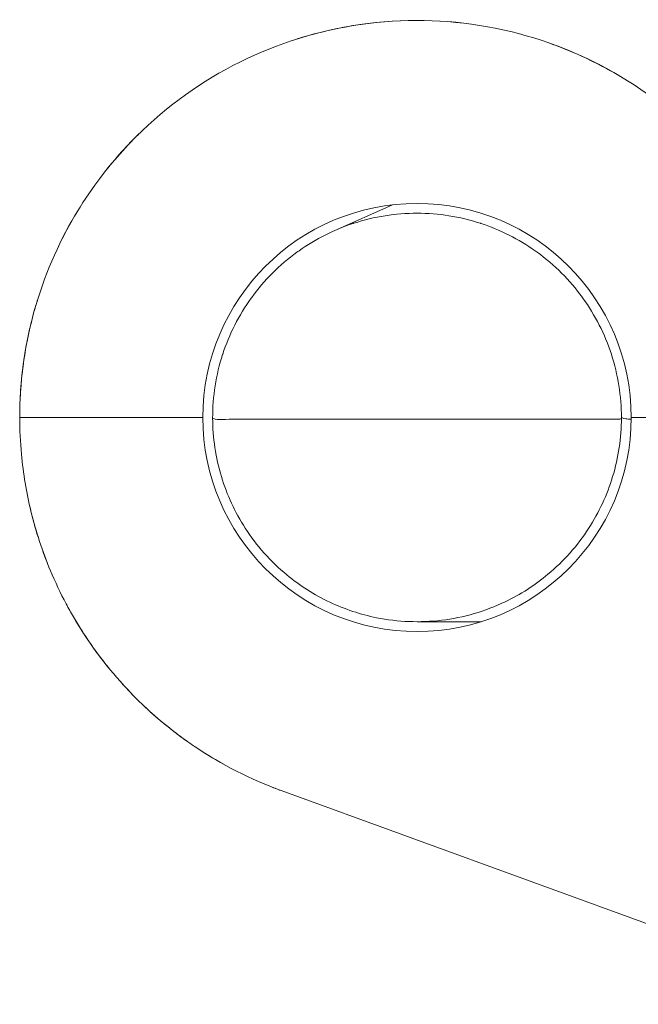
# Model space of a CAD drawing. Header units: inches. Extents: x 0.3 to 84.8, y 1.5 to 53.5.
# Tile 44 of 107: x 28.336 to 28.809, y 42.621 to 43.374. Entities that reach past the tile are written whole.
import ezdxf

# ---------------------------------------------------------------- set-up
doc = ezdxf.new("R2010")
doc.units = ezdxf.units.IN
doc.header["$LTSCALE"] = 2.5
doc.header["$MEASUREMENT"] = 0
doc.layers.add('Visible (ANSI)', color=7, linetype='Continuous', lineweight=18)

msp = doc.modelspace()

# ---------------------------------------------------------------- linework, layer by layer
at = {"layer": 'Visible (ANSI)'}
for p, q in [((28.62104392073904, 43.23238107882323), (28.57627601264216, 43.21248545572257)), ((28.37098259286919, 43.06970095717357), (28.47598189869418, 43.06970095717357)), ((28.80348189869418, 43.06970095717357), (28.90864571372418, 43.06970095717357)), ((28.7709752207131, 43.06845094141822), (28.50848857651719, 43.06845095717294)), ((28.42878505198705, 42.85114786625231), (28.42878281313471, 42.8511500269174)), ((28.46415222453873, 42.82184761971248), (28.46415147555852, 42.82184815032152)), ((28.98505284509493, 42.62077128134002), (28.53584338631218, 42.78426961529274))]:
    msp.add_line(p, q, dxfattribs=at)
for start, end in [(0, 180), (180, 0)]:
    msp.add_arc((28.63973189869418, 43.06970095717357), 0.1637500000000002, start, end, dxfattribs=at)
for points, knots in [([(28.39348366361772, 43.24753758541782), (28.41257945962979, 43.2739784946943), (28.43628520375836, 43.29760449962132), (28.48900395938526, 43.33537004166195), (28.51859096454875, 43.35011108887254), (28.58016732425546, 43.36928594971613), (28.61291553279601, 43.3739792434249), (28.67742885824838, 43.37281593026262), (28.70999586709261, 43.36696365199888), (28.77087793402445, 43.34556697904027), (28.79995048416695, 43.32976007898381), (28.85101792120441, 43.29029726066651), (28.87363564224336, 43.26613725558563), (28.91050161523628, 43.21142150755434), (28.92480211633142, 43.17986296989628), (28.93341025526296, 43.14727506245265)], [0, 0, 0, 0, 0.2485495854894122, 0.2485495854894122, 0.4941758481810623, 0.4941758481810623, 0.7399900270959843, 0.7399900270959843, 0.9858473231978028, 0.9858473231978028, 1.231734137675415, 1.231734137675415, 1.47765140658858, 1.47765140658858, 1.734517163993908, 1.734517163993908, 1.734517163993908, 1.734517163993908]), ([(28.54800356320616, 43.35926842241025), (28.57922549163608, 43.36915299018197), (28.61248668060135, 43.37399730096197), (28.67746340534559, 43.37280820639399), (28.71000285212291, 43.36696383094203), (28.75779310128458, 43.35016538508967), (28.7746845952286, 43.3424471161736), (28.79066889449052, 43.33329543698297)], [0, 0, 0, 0, 0.2495520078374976, 0.2495520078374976, 0.4952055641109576, 0.4952055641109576, 0.6355607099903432, 0.6355607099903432, 0.6355607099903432, 0.6355607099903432]), ([(28.33598305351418, 43.06970095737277), (28.33598061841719, 43.09591570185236), (28.34280770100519, 43.14834176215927), (28.36698911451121, 43.20744682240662), (28.38710426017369, 43.23869948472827), (28.39348639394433, 43.24753561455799)], [0, 0, 0, 0, 0.08333333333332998, 0.1666666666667, 0.2013182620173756, 0.2013182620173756, 0.2013182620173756, 0.2013182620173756]), ([(28.36176834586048, 43.19216816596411), (28.36596461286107, 43.20169441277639), (28.37555476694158, 43.22075517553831), (28.38710426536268, 43.23869949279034), (28.39348640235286, 43.24753562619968)], [0.1335749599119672, 0.1335749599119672, 0.1335749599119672, 0.1335749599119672, 0.1666666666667, 0.2013182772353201, 0.2013182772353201, 0.2013182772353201, 0.2013182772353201]), ([(28.36176834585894, 43.19216816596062), (28.36596461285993, 43.20169441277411), (28.37555476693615, 43.22075517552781), (28.38710426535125, 43.2386994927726), (28.39348640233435, 43.24753562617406)], [0.1335749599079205, 0.1335749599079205, 0.1335749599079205, 0.1335749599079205, 0.1666666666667, 0.2013182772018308, 0.2013182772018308, 0.2013182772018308, 0.2013182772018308]), ([(28.36176834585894, 43.19216816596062), (28.36596461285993, 43.20169441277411), (28.37555476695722, 43.2207551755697), (28.38710426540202, 43.23869949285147), (28.39348640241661, 43.24753562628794)], [0.1335749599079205, 0.1335749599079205, 0.1335749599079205, 0.1335749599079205, 0.1666666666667, 0.2013182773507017, 0.2013182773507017, 0.2013182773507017, 0.2013182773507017]), ([(28.68845982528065, 43.21815852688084), (28.68830902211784, 43.21820802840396), (28.6881581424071, 43.21825729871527), (28.68800718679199, 43.21830633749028), (28.67245005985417, 43.22336015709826), (28.65608783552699, 43.22595133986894), (28.63972824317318, 43.22595095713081), (28.62336865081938, 43.22595057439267), (28.60701037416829, 43.22335955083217), (28.59145240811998, 43.21830497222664), (28.59128516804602, 43.21825063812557), (28.59111802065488, 43.21819601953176), (28.59095096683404, 43.21814111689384)], [0.3990296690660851, 0.3990296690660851, 0.3990296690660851, 0.3990296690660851, 0.4, 0.4, 0.4, 0.5, 0.5, 0.5, 0.6, 0.6, 0.6, 0.6010749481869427, 0.6010749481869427, 0.6010749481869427, 0.6010749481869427]), ([(28.54951014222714, 43.19727081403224), (28.54897074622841, 43.19688940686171), (28.5484337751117, 43.1965045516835), (28.54789927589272, 43.19611627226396), (28.53465998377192, 43.18649877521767), (28.52293704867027, 43.17477178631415), (28.51333365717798, 43.16155707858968), (28.51319115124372, 43.16136098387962), (28.51304910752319, 43.16116456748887), (28.51290752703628, 43.16096783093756)], [0.6959627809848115, 0.6959627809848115, 0.6959627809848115, 0.6959627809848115, 0.7, 0.7, 0.7, 0.8, 0.8, 0.8, 0.8014839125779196, 0.8014839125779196, 0.8014839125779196, 0.8014839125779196]), ([(28.76655739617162, 43.1609662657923), (28.76641585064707, 43.16116295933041), (28.76627384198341, 43.161359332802), (28.76613137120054, 43.16155538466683), (28.75652461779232, 43.17477509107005), (28.74479598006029, 43.18650588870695), (28.7315556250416, 43.19612273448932), (28.73108221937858, 43.19646658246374), (28.73060688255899, 43.19680774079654), (28.73012964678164, 43.19714619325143)], [0.1985169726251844, 0.1985169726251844, 0.1985169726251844, 0.1985169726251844, 0.2, 0.2, 0.2, 0.3, 0.3, 0.3, 0.3035754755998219, 0.3035754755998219, 0.3035754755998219, 0.3035754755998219]), ([(28.33819147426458, 43.10624630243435), (28.33987651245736, 43.12014760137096), (28.34328542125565, 43.13791996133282), (28.34825856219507, 43.15527798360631), (28.3494518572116, 43.15914859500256)], [0.03881890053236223, 0.03881890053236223, 0.03881890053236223, 0.03881890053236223, 0.08333333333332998, 0.096209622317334, 0.096209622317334, 0.096209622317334, 0.096209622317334]), ([(28.33819147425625, 43.10624630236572), (28.33987651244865, 43.12014760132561), (28.34328542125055, 43.13791996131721), (28.34825856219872, 43.15527798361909), (28.34945185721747, 43.15914859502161)], [0.03881890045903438, 0.03881890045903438, 0.03881890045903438, 0.03881890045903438, 0.08333333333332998, 0.09620962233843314, 0.09620962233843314, 0.09620962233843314, 0.09620962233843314]), ([(28.33819147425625, 43.10624630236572), (28.33987651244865, 43.12014760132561), (28.34328542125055, 43.13791996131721), (28.34825856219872, 43.15527798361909), (28.34945185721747, 43.15914859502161)], [0.03881890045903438, 0.03881890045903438, 0.03881890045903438, 0.03881890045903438, 0.08333333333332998, 0.09620962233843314, 0.09620962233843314, 0.09620962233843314, 0.09620962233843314]), ([(28.49116391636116, 43.11809121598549), (28.49115353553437, 43.11805934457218), (28.49114316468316, 43.11802746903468), (28.49113280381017, 43.11799558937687), (28.48603966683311, 43.10232437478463), (28.48343577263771, 43.08562218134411), (28.48348253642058, 43.0692545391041)], [0.8997965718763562, 0.8997965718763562, 0.8997965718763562, 0.8997965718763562, 0.9, 0.9, 0.9, 1, 1, 1, 1]), ([(28.79598186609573, 43.06962321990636), (28.79598878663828, 43.08586350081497), (28.79338904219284, 43.10242738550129), (28.78833551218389, 43.11798168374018), (28.78832567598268, 43.1180119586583), (28.78831583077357, 43.11804222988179), (28.78830597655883, 43.11807249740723)], [0.0007511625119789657, 0.0007511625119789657, 0.0007511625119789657, 0.0007511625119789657, 0.1, 0.1, 0.1, 0.1001931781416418, 0.1001931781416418, 0.1001931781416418, 0.1001931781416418]), ([(28.37098259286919, 43.06970095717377), (28.36487353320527, 43.06969982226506), (28.35876952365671, 43.06969910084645), (28.35348215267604, 43.06969749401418), (28.34819478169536, 43.06969588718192), (28.3437245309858, 43.06969341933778), (28.34067208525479, 43.06969469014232), (28.3376196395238, 43.06969596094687), (28.33598361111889, 43.06970095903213), (28.33598363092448, 43.06970095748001)], [0, 0, 0, 0, 0.3333333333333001, 0.3333333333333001, 0.3333333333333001, 0.6666666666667, 0.6666666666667, 0.6666666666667, 1, 1, 1, 1]), ([(28.77097522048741, 43.06845090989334), (28.77259543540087, 43.06843931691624), (28.77421177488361, 43.06842796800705), (28.77749095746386, 43.06840582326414), (28.7791415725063, 43.0683951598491), (28.78368670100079, 43.06836820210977), (28.78637673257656, 43.06835483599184), (28.7909235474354, 43.06834851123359), (28.79273617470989, 43.06835039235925), (28.79472205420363, 43.06842127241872), (28.7951531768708, 43.06846145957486), (28.79560387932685, 43.06858079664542), (28.79572053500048, 43.06864713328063), (28.79586235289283, 43.06884491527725), (28.79589063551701, 43.0689534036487), (28.79592763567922, 43.06916396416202), (28.79593913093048, 43.06928548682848), (28.7959548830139, 43.06957232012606), (28.7959596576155, 43.06973298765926), (28.7959626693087, 43.0699243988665)], [9.987412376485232e-07, 9.987412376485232e-07, 9.987412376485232e-07, 9.987412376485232e-07, 0.01234735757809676, 0.01234735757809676, 0.02546955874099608, 0.02546955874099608, 0.04996724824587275, 0.04996724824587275, 0.07448103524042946, 0.07448103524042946, 0.08881108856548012, 0.08881108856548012, 0.09892426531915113, 0.09892426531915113, 0.1075937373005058, 0.1075937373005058, 0.1157089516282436, 0.1157089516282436, 0.1231268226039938, 0.1231268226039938, 0.1231268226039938, 0.1231268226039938]), ([(28.79597687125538, 43.06970095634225), (28.79597304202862, 43.06969860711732), (28.79713696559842, 43.06896744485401), (28.79931022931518, 43.06867611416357), (28.80044248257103, 43.06852433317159), (28.80185433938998, 43.06849195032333), (28.80348216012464, 43.06849863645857)], [0, 0, 0, 0, 0.3333333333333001, 0.3333333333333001, 0.3333333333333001, 0.5069973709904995, 0.5069973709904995, 0.5069973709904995, 0.5069973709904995]), ([(28.50848857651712, 43.06845095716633), (28.50412745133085, 43.0684487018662), (28.49976577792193, 43.06844758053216), (28.49599183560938, 43.06832289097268), (28.49221789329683, 43.0681982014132), (28.48903122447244, 43.0679498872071), (28.48684648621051, 43.06821397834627), (28.48466540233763, 43.06847762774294), (28.48349173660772, 43.06925214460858), (28.48349161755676, 43.06925455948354)], [0, 0, 0, 0, 0.3333333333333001, 0.3333333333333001, 0.3333333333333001, 0.6666666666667, 0.6666666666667, 0.6666666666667, 0.9994424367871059, 0.9994424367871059, 0.9994424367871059, 0.9994424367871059]), ([(28.37704338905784, 42.91719383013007), (28.3751434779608, 42.92046563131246), (28.36875476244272, 42.93195715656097), (28.36312273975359, 42.94385202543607), (28.35951010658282, 42.95249045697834)], [0.5694060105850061, 0.5694060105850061, 0.5694060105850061, 0.5694060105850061, 0.6, 0.6757059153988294, 0.6757059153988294, 0.6757059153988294, 0.6757059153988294]), ([(28.37479900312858, 42.92112614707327), (28.37368647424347, 42.92310963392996), (28.36810815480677, 42.93332279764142), (28.36312274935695, 42.94385200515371), (28.35951011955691, 42.95249042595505)], [0.5816103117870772, 0.5816103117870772, 0.5816103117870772, 0.5816103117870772, 0.6, 0.6757058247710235, 0.6757058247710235, 0.6757058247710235, 0.6757058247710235]), ([(28.37479900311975, 42.92112614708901), (28.3736864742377, 42.92310963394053), (28.36810815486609, 42.93332279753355), (28.36312274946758, 42.94385200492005), (28.35951011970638, 42.95249042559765)], [0.5816103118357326, 0.5816103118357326, 0.5816103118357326, 0.5816103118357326, 0.6, 0.6757058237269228, 0.6757058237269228, 0.6757058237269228, 0.6757058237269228]), ([(28.37479900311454, 42.92112614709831), (28.3736864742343, 42.92310963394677), (28.36810815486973, 42.9333227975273), (28.36312274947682, 42.94385200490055), (28.35951011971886, 42.9524904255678)], [0.581610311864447, 0.581610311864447, 0.581610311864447, 0.581610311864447, 0.6, 0.6757058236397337, 0.6757058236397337, 0.6757058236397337, 0.6757058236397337]), ([(28.7070319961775, 42.92868856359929), (28.69183167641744, 42.92143826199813), (28.67523652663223, 42.91660612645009), (28.64205191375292, 42.91259532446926), (28.62505662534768, 42.91325713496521), (28.59651139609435, 42.91902961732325), (28.58443637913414, 42.92302814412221), (28.57309488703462, 42.92837345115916)], [0, 0, 0, 0, 0.1283303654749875, 0.1283303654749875, 0.2547073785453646, 0.2547073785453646, 0.3502488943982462, 0.3502488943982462, 0.3502488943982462, 0.3502488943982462]), ([(28.68872174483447, 42.91345097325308), (28.68840163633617, 42.91345096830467), (28.6804895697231, 42.91345083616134), (28.66457152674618, 42.91345006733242), (28.64820252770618, 42.91345287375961), (28.63973189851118, 42.91345229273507)], [0.4894469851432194, 0.4894469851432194, 0.4894469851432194, 0.4894469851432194, 0.5, 0.75, 1, 1, 1, 1]), ([(28.42182816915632, 42.85808467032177), (28.41915881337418, 42.86083265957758), (28.41372904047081, 42.86663839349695), (28.40853268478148, 42.87265333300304), (28.4059055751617, 42.87582238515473)], [0.3690283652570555, 0.3690283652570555, 0.3690283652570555, 0.3690283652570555, 0.4, 0.4332835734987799, 0.4332835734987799, 0.4332835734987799, 0.4332835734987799]), ([(28.42182816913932, 42.85808467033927), (28.41915881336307, 42.86083265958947), (28.41372904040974, 42.86663839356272), (28.40853268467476, 42.87265333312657), (28.40590557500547, 42.87582238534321)], [0.3690283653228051, 0.3690283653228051, 0.3690283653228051, 0.3690283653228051, 0.4, 0.4332835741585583, 0.4332835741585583, 0.4332835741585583, 0.4332835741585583]), ([(28.42182816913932, 42.85808467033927), (28.41915881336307, 42.86083265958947), (28.41372904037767, 42.86663839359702), (28.40853268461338, 42.87265333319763), (28.4059055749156, 42.87582238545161)], [0.3690283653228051, 0.3690283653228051, 0.3690283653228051, 0.3690283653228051, 0.4, 0.4332835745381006, 0.4332835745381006, 0.4332835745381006, 0.4332835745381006]), ([(28.43201400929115, 42.84808023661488), (28.42574517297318, 42.85395475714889), (28.41684061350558, 42.86303665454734), (28.40853270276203, 42.87265331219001), (28.40590560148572, 42.87582235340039)], [0.3305525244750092, 0.3305525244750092, 0.3305525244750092, 0.3305525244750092, 0.4, 0.4332834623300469, 0.4332834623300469, 0.4332834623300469, 0.4332834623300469]), ([(28.49141169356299, 42.80462773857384), (28.48404542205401, 42.8087486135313), (28.47552762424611, 42.8139901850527), (28.46728731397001, 42.81964239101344), (28.46601386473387, 42.82053035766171)], [0.1317874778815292, 0.1317874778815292, 0.1317874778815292, 0.1317874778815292, 0.2, 0.2125475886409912, 0.2125475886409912, 0.2125475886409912, 0.2125475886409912]), ([(28.49141169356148, 42.80462773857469), (28.48404542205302, 42.80874861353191), (28.4755276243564, 42.81399018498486), (28.46728731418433, 42.81964239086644), (28.46601386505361, 42.82053035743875)], [0.1317874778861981, 0.1317874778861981, 0.1317874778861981, 0.1317874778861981, 0.2, 0.2125475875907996, 0.2125475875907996, 0.2125475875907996, 0.2125475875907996]), ([(28.49141169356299, 42.80462773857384), (28.48404542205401, 42.8087486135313), (28.47552762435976, 42.81399018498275), (28.46728731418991, 42.81964239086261), (28.46601386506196, 42.82053035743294)], [0.1317874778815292, 0.1317874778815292, 0.1317874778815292, 0.1317874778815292, 0.2, 0.2125475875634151, 0.2125475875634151, 0.2125475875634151, 0.2125475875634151]), ([(28.53584338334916, 42.7842696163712), (28.51258368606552, 42.79273529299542), (28.48897450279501, 42.80476668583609), (28.46728735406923, 42.81964236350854), (28.46601392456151, 42.82053031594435)], [8.492587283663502e-09, 8.492587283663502e-09, 8.492587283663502e-09, 8.492587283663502e-09, 0.2, 0.2125473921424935, 0.2125473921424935, 0.2125473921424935, 0.2125473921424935])]:
    msp.add_open_spline(points, degree=3, knots=knots, dxfattribs=at)
for points in [[(28.39856073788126, 43.25436421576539), (28.40718521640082, 43.26562707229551), (28.41662725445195, 43.27630724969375), (28.42674105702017, 43.28625466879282)], [(28.54951230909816, 43.19726776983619), (28.5621383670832, 43.20619947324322), (28.57625933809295, 43.21330780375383), (28.5909524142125, 43.21813670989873)], [(28.68845837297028, 43.21815410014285), (28.70323817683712, 43.21330252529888), (28.71744071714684, 43.2061439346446), (28.73012747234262, 43.19714314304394)], [(28.49116495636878, 43.11809087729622), (28.49612702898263, 43.13332765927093), (28.50355350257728, 43.14795639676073), (28.51291208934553, 43.16096455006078)], [(28.76655276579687, 43.16096293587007), (28.77591460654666, 43.14794991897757), (28.78334301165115, 43.13331513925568), (28.78830500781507, 43.1180721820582)], [(28.33634011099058, 43.08444835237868), (28.33709265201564, 43.09993021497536), (28.33904530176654, 43.11539850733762), (28.34215169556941, 43.13058424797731)], [(28.33729191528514, 43.04157934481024), (28.33642306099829, 43.05092305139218), (28.33598537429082, 43.06031694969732), (28.3359836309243, 43.06970095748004)], [(28.79597823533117, 43.06925454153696), (28.79597856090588, 43.06937743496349), (28.79597874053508, 43.06950032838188), (28.79597877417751, 43.06962322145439)], [(28.79597823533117, 43.06925454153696), (28.79597856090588, 43.06937743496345), (28.79597874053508, 43.06950032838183), (28.79597877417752, 43.06962322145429)], [(28.79597823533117, 43.06925454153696), (28.79597856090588, 43.06937743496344), (28.79597874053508, 43.0695003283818), (28.79597877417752, 43.06962322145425)], [(28.79597823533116, 43.06925454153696), (28.79597856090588, 43.06937743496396), (28.79597874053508, 43.06950032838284), (28.79597877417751, 43.06962322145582)], [(28.49018309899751, 43.0244350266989), (28.4858056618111, 43.03889238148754), (28.48353520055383, 43.05414923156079), (28.48349161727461, 43.06925455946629)], [(28.79597243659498, 43.06927459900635), (28.79593327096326, 43.05417633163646), (28.79366338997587, 43.03892673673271), (28.78929246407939, 43.02447480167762)], [(28.34457390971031, 42.99796689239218), (28.34109107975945, 43.01230108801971), (28.33865751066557, 43.02689033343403), (28.33729098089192, 43.04157925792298)], [(28.49018244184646, 43.02443482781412), (28.49441010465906, 43.01046750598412), (28.50055150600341, 42.9972230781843), (28.50840596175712, 42.98503950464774)], [(28.77092888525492, 42.98483981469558), (28.7788513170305, 42.99708794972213), (28.78504205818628, 43.01041565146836), (28.78929336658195, 43.02447452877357)], [(28.35710400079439, 42.95842656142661), (28.35145492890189, 42.97277618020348), (28.34688251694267, 42.98759785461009), (28.34347744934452, 43.00263861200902)], [(28.3595129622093, 42.95249165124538), (28.35335675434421, 42.96721167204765), (28.34834196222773, 42.98246288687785), (28.34457383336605, 42.9979668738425)], [(28.54009159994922, 42.94934657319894), (28.5278346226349, 42.95948931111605), (28.51703289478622, 42.97167281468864), (28.50840954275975, 42.98504181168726)], [(28.77092471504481, 42.98484251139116), (28.76243332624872, 42.97171941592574), (28.75184169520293, 42.95974702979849), (28.73983811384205, 42.94973459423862)], [(28.35711647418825, 42.95839488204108), (28.35711231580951, 42.95840544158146), (28.35710815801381, 42.95841600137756), (28.3571040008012, 42.95842656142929)], [(28.54009025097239, 42.94934496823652), (28.55016198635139, 42.9410081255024), (28.56127581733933, 42.93394701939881), (28.57309478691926, 42.92837321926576)], [(28.7070322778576, 42.92868793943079), (28.71878626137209, 42.93429910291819), (28.72983495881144, 42.94138517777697), (28.73983986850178, 42.94973250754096)], [(28.40590858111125, 42.87582482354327), (28.39517698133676, 42.88876976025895), (28.38548498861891, 42.90265190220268), (28.37704283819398, 42.91719351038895)], [(28.40406330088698, 42.87807218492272), (28.39406887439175, 42.89036594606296), (28.38500459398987, 42.9034846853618), (28.37704312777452, 42.91719367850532)], [(28.46415147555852, 42.82184815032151), (28.45165959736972, 42.83069794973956), (28.43980066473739, 42.84051706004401), (28.428785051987, 42.85114786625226)], [(28.4660179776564, 42.82053612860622), (28.45405219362, 42.82887862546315), (28.44265578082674, 42.83810412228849), (28.43201227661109, 42.84807838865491)], [(28.53584338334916, 42.7842696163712), (28.53273729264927, 42.7854001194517), (28.52964982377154, 42.78658154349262), (28.52658254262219, 42.78781308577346)], [(28.53584338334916, 42.7842696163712), (28.53273729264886, 42.78540011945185), (28.52964982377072, 42.78658154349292), (28.52658254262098, 42.78781308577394)], [(28.53584338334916, 42.7842696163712), (28.53273729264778, 42.78540011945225), (28.52964982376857, 42.78658154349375), (28.52658254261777, 42.78781308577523)]]:
    msp.add_open_spline(points, degree=3, dxfattribs=at)

doc.saveas('drawing.dxf')
